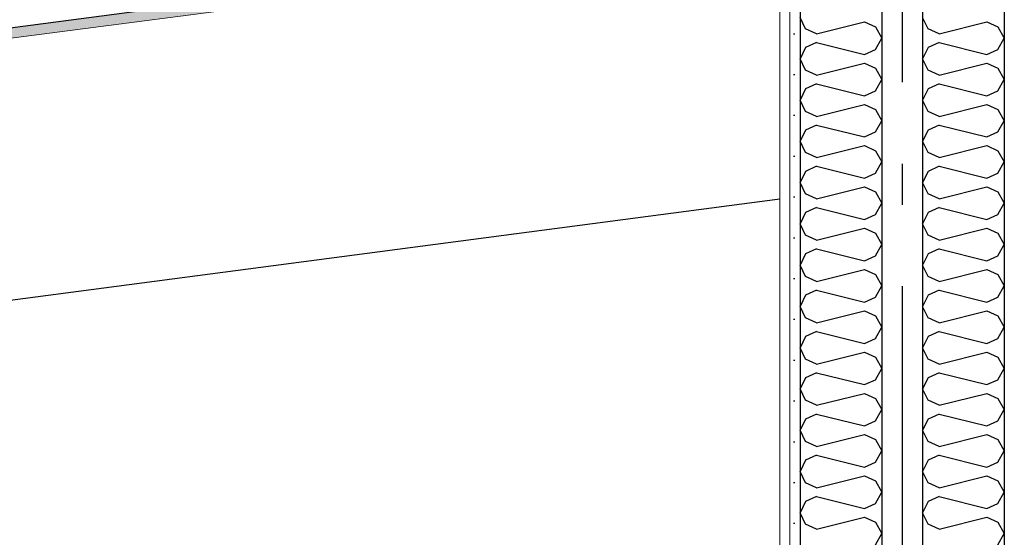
# Model space of a CAD drawing. Header units: millimetres. Extents: x -82116 to -58113, y 850 to 13065.
# Tile 37 of 78: x -69754 to -68548, y 7558 to 8192. Entities that reach past the tile are written whole.
import ezdxf
from ezdxf.enums import TextEntityAlignment as Align

# ---------------------------------------------------------------- set-up
doc = ezdxf.new("R2010")
doc.units = ezdxf.units.MM
doc.header["$LTSCALE"] = 0.5
doc.header["$MEASUREMENT"] = 0
for name, pattern in [('Akselinje', [1500, 1000, -200, 100, -200]), ('PLINE', [0]), ('Wipeout_Contour', [2000, 0, -2000])]:
    doc.linetypes.add(name, pattern=pattern)
for name, color, linetype in [('223- Bjelker', 7, 'Continuous'), ('242- Ikke-bærende innervegger (Skravur)(Nye konstruksjoner)', 7, 'Continuous'), ('242- Ikke-bærende innervegger(Nye konstruksjoner)', 7, 'Continuous'), ('256- Faste himlinger og overflatebehandling (Skravur)(Nye konstruksjoner)', 7, 'Continuous'), ('256- Faste himlinger og overflatebehandling(Nye konstruksjoner)', 7, 'Continuous'), ('82-- Modullinjer', 7, 'Continuous')]:
    doc.layers.add(name, color=color, linetype=linetype)
doc.layers.add('236- Innvendig kledning og overflate(Nye konstruksjoner)', color=7, linetype='Continuous', lineweight=0)
doc.styles.add('GENERATED_STYLE_1', font='arial.ttf')
pattern_1 = [(270, (0, 0), (86.60254, 0), [0, -50]), (270, (43.3, -25), (86.60254, 0), [0, -50])]

# ---------------------------------------------------------------- blocks, each defined once
blk = doc.blocks.new('*X20')
at = {"layer": '242- Ikke-bærende innervegger (Skravur)(Nye konstruksjoner)', "linetype": 'PLINE'}
for p, q in [((-68791.6, 8181.1), (-68798.2, 8194.9)), ((-68778.1, 8175), (-68719.4, 8189.6)), ((-68719.4, 8189.6), (-68705.9, 8183.5)), ((-68778.1, 8175), (-68791.6, 8181.1)), ((-68705.9, 8183.5), (-68698.2, 8169.6)), ((-68778.1, 8164.3), (-68791.6, 8158.2)), ((-68778.1, 8164.3), (-68719.4, 8149.7)), ((-68705.9, 8155.8), (-68698.2, 8169.6)), ((-68791.6, 8158.2), (-68798.2, 8144.3)), ((-68719.4, 8149.7), (-68705.9, 8155.8)), ((-68791.6, 8130.5), (-68798.2, 8144.3)), ((-68778.1, 8124.4), (-68791.6, 8130.5)), ((-68778.1, 8124.4), (-68719.4, 8139)), ((-68719.4, 8139), (-68705.9, 8132.9)), ((-68705.9, 8132.9), (-68698.2, 8119.1)), ((-68705.9, 8105.2), (-68698.2, 8119.1)), ((-68791.6, 8107.6), (-68798.2, 8093.8)), ((-68778.1, 8113.7), (-68791.6, 8107.6)), ((-68778.1, 8113.7), (-68719.4, 8099.1)), ((-68719.4, 8099.1), (-68705.9, 8105.2)), ((-68791.6, 8079.9), (-68798.2, 8093.8)), ((-68778.1, 8073.8), (-68791.6, 8079.9)), ((-68778.1, 8073.8), (-68719.4, 8088.4)), ((-68719.4, 8088.4), (-68705.9, 8082.3)), ((-68705.9, 8082.3), (-68698.2, 8068.5)), ((-68705.9, 8054.7), (-68698.2, 8068.5)), ((-68791.6, 8057), (-68798.2, 8043.2)), ((-68778.1, 8063.2), (-68791.6, 8057)), ((-68778.1, 8063.2), (-68719.4, 8048.5)), ((-68791.6, 8029.4), (-68798.2, 8043.2)), ((-68719.4, 8048.5), (-68705.9, 8054.7)), ((-68778.1, 8023.2), (-68719.4, 8037.9)), ((-68719.4, 8037.9), (-68705.9, 8031.7)), ((-68705.9, 8031.7), (-68698.2, 8017.9)), ((-68778.1, 8023.2), (-68791.6, 8029.4)), ((-68778.1, 8012.6), (-68791.6, 8006.4)), ((-68778.1, 8012.6), (-68719.4, 7997.9)), ((-68705.9, 8004.1), (-68698.2, 8017.9)), ((-68791.6, 8006.4), (-68798.2, 7992.6)), ((-68719.4, 7997.9), (-68705.9, 8004.1)), ((-68791.6, 7978.8), (-68798.2, 7992.6)), ((-68778.1, 7972.6), (-68719.4, 7987.3)), ((-68719.4, 7987.3), (-68705.9, 7981.1)), ((-68778.1, 7972.6), (-68791.6, 7978.8)), ((-68705.9, 7981.1), (-68698.2, 7967.3)), ((-68778.1, 7962), (-68791.6, 7955.8)), ((-68778.1, 7962), (-68719.4, 7947.3)), ((-68705.9, 7953.5), (-68698.2, 7967.3)), ((-68791.6, 7955.8), (-68798.2, 7942)), ((-68719.4, 7947.3), (-68705.9, 7953.5)), ((-68791.6, 7928.2), (-68798.2, 7942)), ((-68778.1, 7922), (-68719.4, 7936.7)), ((-68719.4, 7936.7), (-68705.9, 7930.5)), ((-68778.1, 7922), (-68791.6, 7928.2)), ((-68705.9, 7930.5), (-68698.2, 7916.7)), ((-68778.1, 7911.4), (-68791.6, 7905.2)), ((-68778.1, 7911.4), (-68719.4, 7896.7)), ((-68705.9, 7902.9), (-68698.2, 7916.7)), ((-68791.6, 7905.2), (-68798.2, 7891.4)), ((-68719.4, 7896.7), (-68705.9, 7902.9)), ((-68791.6, 7877.6), (-68798.2, 7891.4)), ((-68778.1, 7871.4), (-68719.4, 7886.1)), ((-68719.4, 7886.1), (-68705.9, 7879.9)), ((-68778.1, 7871.4), (-68791.6, 7877.6)), ((-68705.9, 7879.9), (-68698.2, 7866.1)), ((-68705.9, 7852.3), (-68698.2, 7866.1)), ((-68791.6, 7854.6), (-68798.2, 7840.8)), ((-68778.1, 7860.8), (-68791.6, 7854.6)), ((-68778.1, 7860.8), (-68719.4, 7846.1)), ((-68719.4, 7846.1), (-68705.9, 7852.3)), ((-68791.6, 7827), (-68798.2, 7840.8)), ((-68778.1, 7820.8), (-68791.6, 7827)), ((-68778.1, 7820.8), (-68719.4, 7835.5)), ((-68719.4, 7835.5), (-68705.9, 7829.3)), ((-68705.9, 7829.3), (-68698.2, 7815.5)), ((-68705.9, 7801.7), (-68698.2, 7815.5)), ((-68791.6, 7804.1), (-68798.2, 7790.2)), ((-68778.1, 7810.2), (-68791.6, 7804.1)), ((-68778.1, 7810.2), (-68719.4, 7795.6)), ((-68719.4, 7795.6), (-68705.9, 7801.7)), ((-68791.6, 7776.4), (-68798.2, 7790.2)), ((-68778.1, 7770.3), (-68719.4, 7784.9)), ((-68719.4, 7784.9), (-68705.9, 7778.8)), ((-68705.9, 7778.8), (-68698.2, 7764.9)), ((-68778.1, 7770.3), (-68791.6, 7776.4)), ((-68791.6, 7753.5), (-68798.2, 7739.7)), ((-68778.1, 7759.6), (-68791.6, 7753.5)), ((-68778.1, 7759.6), (-68719.4, 7745)), ((-68705.9, 7751.1), (-68698.2, 7764.9)), ((-68719.4, 7745), (-68705.9, 7751.1)), ((-68791.6, 7725.8), (-68798.2, 7739.7)), ((-68778.1, 7719.7), (-68719.4, 7734.3)), ((-68719.4, 7734.3), (-68705.9, 7728.2)), ((-68778.1, 7719.7), (-68791.6, 7725.8)), ((-68705.9, 7728.2), (-68698.2, 7714.4)), ((-68778.1, 7709), (-68791.6, 7702.9)), ((-68778.1, 7709), (-68719.4, 7694.4)), ((-68705.9, 7700.5), (-68698.2, 7714.4)), ((-68791.6, 7702.9), (-68798.2, 7689.1)), ((-68719.4, 7694.4), (-68705.9, 7700.5)), ((-68791.6, 7675.3), (-68798.2, 7689.1)), ((-68778.1, 7669.1), (-68719.4, 7683.8)), ((-68719.4, 7683.8), (-68705.9, 7677.6)), ((-68778.1, 7669.1), (-68791.6, 7675.3)), ((-68705.9, 7677.6), (-68698.2, 7663.8)), ((-68778.1, 7658.5), (-68791.6, 7652.3)), ((-68778.1, 7658.5), (-68719.4, 7643.8)), ((-68705.9, 7650), (-68698.2, 7663.8)), ((-68791.6, 7652.3), (-68798.2, 7638.5)), ((-68719.4, 7643.8), (-68705.9, 7650)), ((-68791.6, 7624.7), (-68798.2, 7638.5)), ((-68778.1, 7618.5), (-68719.4, 7633.2)), ((-68719.4, 7633.2), (-68705.9, 7627)), ((-68778.1, 7618.5), (-68791.6, 7624.7)), ((-68705.9, 7627), (-68698.2, 7613.2)), ((-68705.9, 7599.4), (-68698.2, 7613.2)), ((-68791.6, 7601.7), (-68798.2, 7587.9)), ((-68778.1, 7607.9), (-68791.6, 7601.7)), ((-68778.1, 7607.9), (-68719.4, 7593.2)), ((-68719.4, 7593.2), (-68705.9, 7599.4)), ((-68791.6, 7574.1), (-68798.2, 7587.9)), ((-68778.1, 7567.9), (-68791.6, 7574.1)), ((-68778.1, 7567.9), (-68719.4, 7582.6)), ((-68719.4, 7582.6), (-68705.9, 7576.4)), ((-68705.9, 7576.4), (-68698.2, 7562.6)), ((-68705.9, 7548.8), (-68698.2, 7562.6))]:
    blk.add_line(p, q, dxfattribs=at)
blk = doc.blocks.new('*X21')
at = {"layer": '242- Ikke-bærende innervegger (Skravur)(Nye konstruksjoner)', "linetype": 'PLINE'}
for p, q in [((-68641.6, 8181.1), (-68648.2, 8194.9)), ((-68628.1, 8175), (-68569.4, 8189.6)), ((-68569.4, 8189.6), (-68555.9, 8183.5)), ((-68628.1, 8175), (-68641.6, 8181.1)), ((-68555.9, 8183.5), (-68548.2, 8169.6)), ((-68628.1, 8164.3), (-68641.6, 8158.2)), ((-68628.1, 8164.3), (-68569.4, 8149.7)), ((-68555.9, 8155.8), (-68548.2, 8169.6)), ((-68641.6, 8158.2), (-68648.2, 8144.3)), ((-68569.4, 8149.7), (-68555.9, 8155.8)), ((-68641.6, 8130.5), (-68648.2, 8144.3)), ((-68628.1, 8124.4), (-68641.6, 8130.5)), ((-68628.1, 8124.4), (-68569.4, 8139)), ((-68569.4, 8139), (-68555.9, 8132.9)), ((-68555.9, 8132.9), (-68548.2, 8119.1)), ((-68555.9, 8105.2), (-68548.2, 8119.1)), ((-68641.6, 8107.6), (-68648.2, 8093.8)), ((-68628.1, 8113.7), (-68641.6, 8107.6)), ((-68628.1, 8113.7), (-68569.4, 8099.1)), ((-68569.4, 8099.1), (-68555.9, 8105.2)), ((-68641.6, 8079.9), (-68648.2, 8093.8)), ((-68628.1, 8073.8), (-68641.6, 8079.9)), ((-68628.1, 8073.8), (-68569.4, 8088.4)), ((-68569.4, 8088.4), (-68555.9, 8082.3)), ((-68555.9, 8082.3), (-68548.2, 8068.5)), ((-68555.9, 8054.7), (-68548.2, 8068.5)), ((-68641.6, 8057), (-68648.2, 8043.2)), ((-68628.1, 8063.2), (-68641.6, 8057)), ((-68628.1, 8063.2), (-68569.4, 8048.5)), ((-68641.6, 8029.4), (-68648.2, 8043.2)), ((-68569.4, 8048.5), (-68555.9, 8054.7)), ((-68628.1, 8023.2), (-68569.4, 8037.9)), ((-68569.4, 8037.9), (-68555.9, 8031.7)), ((-68555.9, 8031.7), (-68548.2, 8017.9)), ((-68628.1, 8023.2), (-68641.6, 8029.4)), ((-68628.1, 8012.6), (-68641.6, 8006.4)), ((-68628.1, 8012.6), (-68569.4, 7997.9)), ((-68555.9, 8004.1), (-68548.2, 8017.9)), ((-68641.6, 8006.4), (-68648.2, 7992.6)), ((-68569.4, 7997.9), (-68555.9, 8004.1)), ((-68641.6, 7978.8), (-68648.2, 7992.6)), ((-68628.1, 7972.6), (-68569.4, 7987.3)), ((-68569.4, 7987.3), (-68555.9, 7981.1)), ((-68628.1, 7972.6), (-68641.6, 7978.8)), ((-68555.9, 7981.1), (-68548.2, 7967.3)), ((-68628.1, 7962), (-68641.6, 7955.8)), ((-68628.1, 7962), (-68569.4, 7947.3)), ((-68555.9, 7953.5), (-68548.2, 7967.3)), ((-68641.6, 7955.8), (-68648.2, 7942)), ((-68569.4, 7947.3), (-68555.9, 7953.5)), ((-68641.6, 7928.2), (-68648.2, 7942)), ((-68628.1, 7922), (-68569.4, 7936.7)), ((-68569.4, 7936.7), (-68555.9, 7930.5)), ((-68628.1, 7922), (-68641.6, 7928.2)), ((-68555.9, 7930.5), (-68548.2, 7916.7)), ((-68628.1, 7911.4), (-68641.6, 7905.2)), ((-68628.1, 7911.4), (-68569.4, 7896.7)), ((-68555.9, 7902.9), (-68548.2, 7916.7)), ((-68641.6, 7905.2), (-68648.2, 7891.4)), ((-68569.4, 7896.7), (-68555.9, 7902.9)), ((-68641.6, 7877.6), (-68648.2, 7891.4)), ((-68628.1, 7871.4), (-68569.4, 7886.1)), ((-68569.4, 7886.1), (-68555.9, 7879.9)), ((-68628.1, 7871.4), (-68641.6, 7877.6)), ((-68555.9, 7879.9), (-68548.2, 7866.1)), ((-68555.9, 7852.3), (-68548.2, 7866.1)), ((-68641.6, 7854.6), (-68648.2, 7840.8)), ((-68628.1, 7860.8), (-68641.6, 7854.6)), ((-68628.1, 7860.8), (-68569.4, 7846.1)), ((-68569.4, 7846.1), (-68555.9, 7852.3)), ((-68641.6, 7827), (-68648.2, 7840.8)), ((-68628.1, 7820.8), (-68641.6, 7827)), ((-68628.1, 7820.8), (-68569.4, 7835.5)), ((-68569.4, 7835.5), (-68555.9, 7829.3)), ((-68555.9, 7829.3), (-68548.2, 7815.5)), ((-68555.9, 7801.7), (-68548.2, 7815.5)), ((-68641.6, 7804.1), (-68648.2, 7790.2)), ((-68628.1, 7810.2), (-68641.6, 7804.1)), ((-68628.1, 7810.2), (-68569.4, 7795.6)), ((-68569.4, 7795.6), (-68555.9, 7801.7)), ((-68641.6, 7776.4), (-68648.2, 7790.2)), ((-68628.1, 7770.3), (-68569.4, 7784.9)), ((-68569.4, 7784.9), (-68555.9, 7778.8)), ((-68555.9, 7778.8), (-68548.2, 7764.9)), ((-68628.1, 7770.3), (-68641.6, 7776.4)), ((-68641.6, 7753.5), (-68648.2, 7739.7)), ((-68628.1, 7759.6), (-68641.6, 7753.5)), ((-68628.1, 7759.6), (-68569.4, 7745)), ((-68555.9, 7751.1), (-68548.2, 7764.9)), ((-68569.4, 7745), (-68555.9, 7751.1)), ((-68641.6, 7725.8), (-68648.2, 7739.7)), ((-68628.1, 7719.7), (-68569.4, 7734.3)), ((-68569.4, 7734.3), (-68555.9, 7728.2)), ((-68628.1, 7719.7), (-68641.6, 7725.8)), ((-68555.9, 7728.2), (-68548.2, 7714.4)), ((-68628.1, 7709), (-68641.6, 7702.9)), ((-68628.1, 7709), (-68569.4, 7694.4)), ((-68555.9, 7700.5), (-68548.2, 7714.4)), ((-68641.6, 7702.9), (-68648.2, 7689.1)), ((-68569.4, 7694.4), (-68555.9, 7700.5)), ((-68641.6, 7675.3), (-68648.2, 7689.1)), ((-68628.1, 7669.1), (-68569.4, 7683.8)), ((-68569.4, 7683.8), (-68555.9, 7677.6)), ((-68628.1, 7669.1), (-68641.6, 7675.3)), ((-68555.9, 7677.6), (-68548.2, 7663.8)), ((-68628.1, 7658.5), (-68641.6, 7652.3)), ((-68628.1, 7658.5), (-68569.4, 7643.8)), ((-68555.9, 7650), (-68548.2, 7663.8)), ((-68641.6, 7652.3), (-68648.2, 7638.5)), ((-68569.4, 7643.8), (-68555.9, 7650)), ((-68641.6, 7624.7), (-68648.2, 7638.5)), ((-68628.1, 7618.5), (-68569.4, 7633.2)), ((-68569.4, 7633.2), (-68555.9, 7627)), ((-68628.1, 7618.5), (-68641.6, 7624.7)), ((-68555.9, 7627), (-68548.2, 7613.2)), ((-68555.9, 7599.4), (-68548.2, 7613.2)), ((-68641.6, 7601.7), (-68648.2, 7587.9)), ((-68628.1, 7607.9), (-68641.6, 7601.7)), ((-68628.1, 7607.9), (-68569.4, 7593.2)), ((-68569.4, 7593.2), (-68555.9, 7599.4)), ((-68641.6, 7574.1), (-68648.2, 7587.9)), ((-68628.1, 7567.9), (-68641.6, 7574.1)), ((-68628.1, 7567.9), (-68569.4, 7582.6)), ((-68569.4, 7582.6), (-68555.9, 7576.4)), ((-68555.9, 7576.4), (-68548.2, 7562.6)), ((-68555.9, 7548.8), (-68548.2, 7562.6))]:
    blk.add_line(p, q, dxfattribs=at)
blk = doc.blocks.new('Standard grid marker[4]', base_point=(-68673.2, 12565.5))
at = {"layer": '82-- Modullinjer', "linetype": 'Akselinje'}
blk.add_line((-68673.2, 12365.5), (-68673.2, 1550), dxfattribs=at)
at = {"layer": '82-- Modullinjer', "style": 'GENERATED_STYLE_1'}
for tag, p in [('AC_MarkerText_1_0', (-68673.2, 12903)), ('AC_MarkerText_1_1', (-68673.2, 1187.5))]:
    blk.add_attdef(tag, text='', height=175, rotation=360, dxfattribs=at).set_placement(p, align=Align.TOP_CENTER)

msp = doc.modelspace()

# ---------------------------------------------------------------- hatches: boundary and pattern name
at = {"layer": '242- Ikke-bærende innervegger (Skravur)(Nye konstruksjoner)', "linetype": 'Continuous'}
h = msp.add_hatch(dxfattribs=at)
h.set_pattern_fill('Gips', color=256, style=0, pattern_type=2)
h.set_pattern_definition(pattern_1)
h.paths.add_polyline_path([(-68823.2, 8457.4), (-68823.2, 6540), (-68810.7, 6540), (-68810.7, 8459.1)])
h = msp.add_hatch(dxfattribs=at)
h.set_pattern_fill('Gips', color=256, style=0, pattern_type=2)
h.set_pattern_definition(pattern_1)
h.paths.add_polyline_path([(-68810.7, 8459.1), (-68810.7, 6540), (-68798.2, 6540), (-68798.2, 8460.7)])
at = {"layer": '256- Faste himlinger og overflatebehandling (Skravur)(Nye konstruksjoner)', "linetype": 'Continuous'}
h = msp.add_hatch(dxfattribs=at)
h.set_pattern_fill('Gips', color=256, style=0, pattern_type=2)
h.set_pattern_definition([(7.5, (0, 0), (-11.3039, 85.86164), [0, -50]), (7.5, (19.13, 46.19), (-11.3039, 85.86164), [0, -50])])
h.paths.add_polyline_path([(-77605.7, 7137.3), (-68823.2, 8293.5), (-68823.2, 8306.1), (-77605.7, 7149.9)])

# ---------------------------------------------------------------- linework, layer by layer
at = {"layer": '223- Bjelker', "linetype": 'PLINE'}
msp.add_line((-77578.2, 6820), (-68823.2, 7972.6), dxfattribs=at)
at = {"layer": '236- Innvendig kledning og overflate(Nye konstruksjoner)', "linetype": 'PLINE'}
for p, q in [((-68810.7, 8459.1), (-68810.7, 6540)), ((-68823.2, 8293.5), (-77605.7, 7137.3)), ((-68823.2, 8293.5), (-68823.2, 6540))]:
    msp.add_line(p, q, dxfattribs=at)
at = {"layer": '242- Ikke-bærende innervegger(Nye konstruksjoner)', "linetype": 'PLINE'}
for p, q in [((-68548.2, 8493.6), (-68548.2, 6540)), ((-68798.2, 8460.7), (-68798.2, 6540))]:
    msp.add_line(p, q, dxfattribs=at)
at = {"layer": '256- Faste himlinger og overflatebehandling(Nye konstruksjoner)', "linetype": 'PLINE'}
msp.add_line((-68823.2, 8306.1), (-77605.7, 7149.9), dxfattribs=at)

# ---------------------------------------------------------------- wipeouts: each hides what was drawn before it
at = {"linetype": 'Wipeout_Contour', "ltscale": 276356.548585}
msp.add_wipeout([(-68698.2, 8473.9), (-68698.2, 6540), (-68648.2, 6540), (-68648.2, 8480.5)], dxfattribs=at).dxf.layer = '242- Ikke-bærende innervegger (Skravur)(Nye konstruksjoner)'

# ---------------------------------------------------------------- next in the draw order: linework, layer by layer
at = {"layer": '242- Ikke-bærende innervegger(Nye konstruksjoner)', "linetype": 'PLINE'}
for p, q in [((-68648.2, 8480.5), (-68648.2, 6540)), ((-68698.2, 8473.9), (-68698.2, 6540))]:
    msp.add_line(p, q, dxfattribs=at)

# ---------------------------------------------------------------- next in the draw order: block references
at = {"layer": '242- Ikke-bærende innervegger(Nye konstruksjoner)'}
for name in ['*X21', '*X20']:
    msp.add_blockref(name, (0, 0), dxfattribs=at)
at = {"layer": '82-- Modullinjer', "linetype": 'PLINE'}
msp.add_blockref('Standard grid marker[4]', (-68673.2, 12565.5), dxfattribs=at)

doc.saveas('drawing.dxf')
